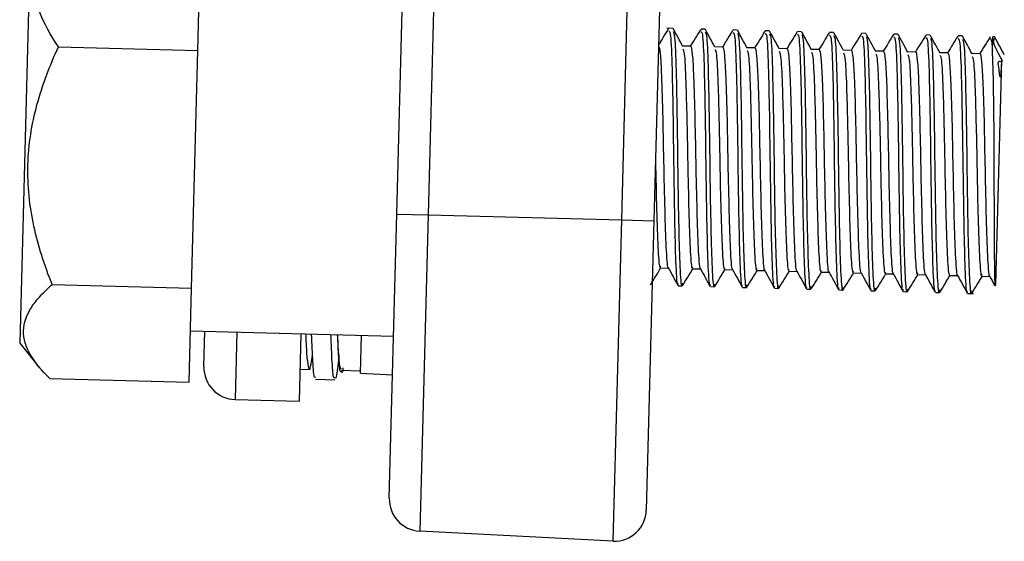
# Model space of a CAD drawing. Header units: millimetres. Extents: x -1263 to 1500, y -1080 to 1468.
# Tile 113 of 166: x 804 to 834, y -222 to -205. Entities that reach past the tile are written whole.
import ezdxf

# ---------------------------------------------------------------- set-up
doc = ezdxf.new("R2010")
doc.units = ezdxf.units.MM

msp = doc.modelspace()

# ---------------------------------------------------------------- linework, layer by layer
at = {"color": 7, "linetype": 'Continuous', "lineweight": 25}
for p, q in [((815.254, -211.424), (815.887, -187.223)), ((816.86, -187.3), (816.227, -211.45)), ((822.251, -211.608), (822.879, -187.616)), ((823.881, -187.59), (823.251, -211.634)), ((809.069, -206.339), (809.186, -201.868)), ((803.86, -202.804), (803.529, -215.438)), ((823.842, -205.647), (823.655, -205.642)), ((824.842, -205.673), (824.717, -205.67)), ((825.842, -205.699), (825.717, -205.696)), ((826.841, -205.726), (826.716, -205.722)), ((827.841, -205.752), (827.716, -205.749)), ((828.841, -205.778), (828.716, -205.775)), ((829.84, -205.804), (829.715, -205.801)), ((830.84, -205.83), (830.715, -205.827)), ((831.84, -205.857), (831.715, -205.853)), ((832.839, -205.883), (832.714, -205.879)), ((804.732, -206.226), (809.069, -206.339)), ((808.875, -213.731), (809.069, -206.339)), ((824.39, -206.203), (824.146, -206.197)), ((825.39, -206.229), (825.146, -206.223)), ((826.39, -206.255), (826.146, -206.249)), ((827.389, -206.281), (827.145, -206.275)), ((828.389, -206.308), (828.145, -206.301)), ((829.389, -206.334), (829.145, -206.327)), ((830.388, -206.36), (830.144, -206.354)), ((831.388, -206.386), (831.144, -206.38)), ((832.388, -206.412), (832.143, -206.406)), ((833.387, -206.439), (833.143, -206.432)), ((833.887, -213.613), (834.07, -206.634)), ((815.022, -220.264), (815.254, -211.424)), ((815.254, -211.424), (816.227, -211.45)), ((816.227, -211.45), (815.97, -221.289)), ((816.227, -211.45), (822.251, -211.608)), ((821.989, -221.604), (822.251, -211.608)), ((822.251, -211.608), (823.251, -211.634)), ((823.251, -211.634), (823.015, -220.631)), ((823.459, -213.098), (823.704, -213.105)), ((824.459, -213.125), (824.703, -213.131)), ((825.459, -213.151), (825.703, -213.157)), ((826.458, -213.177), (826.703, -213.183)), ((827.458, -213.203), (827.702, -213.209)), ((828.458, -213.229), (828.702, -213.236)), ((829.457, -213.255), (829.701, -213.262)), ((830.457, -213.282), (830.701, -213.288)), ((831.457, -213.308), (831.701, -213.314)), ((832.456, -213.334), (832.7, -213.34)), ((833.456, -213.36), (833.7, -213.367)), ((804.538, -213.617), (808.875, -213.731)), ((824.008, -213.654), (824.133, -213.657)), ((825.008, -213.68), (825.132, -213.684)), ((826.007, -213.707), (826.132, -213.71)), ((808.799, -216.651), (808.875, -213.731)), ((827.007, -213.733), (827.132, -213.736)), ((828.007, -213.759), (828.131, -213.762)), ((829.006, -213.785), (829.131, -213.788)), ((830.006, -213.811), (830.131, -213.815)), ((831.005, -213.837), (831.13, -213.841)), ((832.005, -213.864), (832.13, -213.867)), ((833.005, -213.89), (833.192, -213.895)), ((808.841, -215.058), (815.154, -215.223)), ((809.257, -216.169), (809.286, -215.069)), ((812.23, -217.247), (812.285, -215.148)), ((814.124, -216.37), (814.155, -215.197)), ((803.529, -215.438), (804.148, -216.205)), ((812.256, -216.247), (812.534, -216.255)), ((813.533, -216.281), (814.126, -216.296)), ((814.124, -216.37), (815.123, -216.423)), ((804.462, -216.537), (808.799, -216.651)), ((810.231, -217.195), (812.23, -217.247)), ((821.989, -221.604), (815.97, -221.289))]:
    msp.add_line(p, q, dxfattribs=at)
at = {"color": 250, "linetype": 'Continuous', "lineweight": 25}
for p, q in [((833.777, -206.34), (833.789, -205.908)), ((810.286, -215.095), (810.231, -217.195))]:
    msp.add_line(p, q, dxfattribs=at)
at = {"color": 7, "linetype": 'Continuous', "lineweight": 25, "flags": 128}
msp.add_lwpolyline([(812.726, -216.561), (813.026, -216.569), (813.325, -216.577)], dxfattribs=at)
at = {"color": 7, "linetype": 'Continuous', "lineweight": 25}
for centre, radius, start, end in [((833.781, -206.207), 0.3, 76.7113, 88.5), ((810.257, -216.195), 1, 178.5, 268.5), ((816.022, -220.29), 1, 178.5, 267), ((822.016, -220.604), 1, 268.5, 358.5)]:
    msp.add_arc(centre, radius, start, end, dxfattribs=at)
for points, knots in [([(804.732, -206.226), (804.489, -205.863), (804.285, -205.495), (804.075, -204.93), (804.021, -204.739), (803.951, -204.353), (803.936, -204.158), (803.951, -203.581), (804.044, -203.206), (804.282, -202.652), (804.378, -202.469), (804.596, -202.107), (804.718, -201.93), (804.849, -201.755)], [0, 0, 0, 0, 0.25, 0.25, 0.375, 0.375, 0.5, 0.5, 0.75, 0.75, 0.875, 0.875, 1, 1, 1, 1]), ([(823.707, -205.652), (823.652, -205.741), (823.548, -205.911), (823.444, -206.081), (823.394, -206.161)], [0, 0, 0, 0, 0.524756, 1, 1, 1, 1]), ([(823.715, -205.732), (823.731, -205.734), (823.771, -205.738), (823.812, -206.667), (823.844, -208.201), (823.866, -210.054), (823.895, -211.832), (823.93, -213.109), (823.971, -213.718), (824.004, -213.603), (824.01, -213.581)], [0, 0, 0, 0, 0.09752, 0.242572, 0.38708, 0.530947, 0.676549, 0.819976, 0.965633, 1, 1, 1, 1]), ([(823.851, -205.743), (823.866, -205.775), (823.905, -205.854), (823.942, -206.888), (823.974, -208.493), (823.995, -210.36), (824.025, -212.089), (824.063, -213.264), (824.105, -213.773), (824.139, -213.608), (824.146, -213.576)], [0, 0, 0, 0, 0.0994255, 0.2436865, 0.3889613, 0.532466, 0.6782281, 0.8217729, 0.9661077, 1, 1, 1, 1]), ([(824.152, -206.207), (824.102, -206.115), (824.002, -205.931), (823.902, -205.748), (823.852, -205.656)], [0, 0, 0, 0, 0.499933, 1, 1, 1, 1]), ([(824.707, -205.678), (824.652, -205.767), (824.545, -205.942), (824.437, -206.117), (824.384, -206.203)], [0, 0, 0, 0, 0.5094076, 1, 1, 1, 1]), ([(824.715, -205.758), (824.731, -205.76), (824.77, -205.764), (824.812, -206.693), (824.844, -208.227), (824.866, -210.08), (824.894, -211.858), (824.93, -213.136), (824.971, -213.744), (825.003, -213.629), (825.009, -213.607)], [0, 0, 0, 0, 0.09752, 0.242572, 0.38708, 0.530947, 0.676549, 0.819976, 0.965633, 1, 1, 1, 1]), ([(825.151, -206.233), (825.101, -206.141), (825.001, -205.958), (824.902, -205.774), (824.852, -205.682)], [0, 0, 0, 0, 0.499933, 1, 1, 1, 1]), ([(825.706, -205.705), (825.652, -205.794), (825.544, -205.968), (825.437, -206.143), (825.384, -206.229)], [0, 0, 0, 0, 0.5094076, 1, 1, 1, 1]), ([(826.151, -206.259), (826.101, -206.167), (826.001, -205.984), (825.901, -205.8), (825.851, -205.708)], [0, 0, 0, 0, 0.499933, 1, 1, 1, 1]), ([(826.706, -205.731), (826.651, -205.82), (826.544, -205.995), (826.436, -206.169), (826.384, -206.255)], [0, 0, 0, 0, 0.509408, 1, 1, 1, 1]), ([(827.151, -206.285), (827.101, -206.193), (827.001, -206.01), (826.901, -205.826), (826.851, -205.735)], [0, 0, 0, 0, 0.499933, 1, 1, 1, 1]), ([(827.706, -205.757), (827.651, -205.846), (827.544, -206.021), (827.436, -206.196), (827.383, -206.281)], [0, 0, 0, 0, 0.509408, 1, 1, 1, 1]), ([(828.15, -206.311), (828.1, -206.22), (828, -206.036), (827.901, -205.852), (827.851, -205.761)], [0, 0, 0, 0, 0.499933, 1, 1, 1, 1]), ([(824.85, -205.769), (824.866, -205.801), (824.904, -205.88), (824.941, -206.915), (824.974, -208.519), (824.994, -210.386), (825.024, -212.115), (825.063, -213.29), (825.105, -213.799), (825.139, -213.634), (825.145, -213.603)], [0, 0, 0, 0, 0.0994255, 0.2436865, 0.3889613, 0.532466, 0.6782281, 0.8217729, 0.9661077, 1, 1, 1, 1]), ([(825.714, -205.784), (825.73, -205.786), (825.77, -205.79), (825.811, -206.72), (825.843, -208.253), (825.865, -210.106), (825.894, -211.884), (825.93, -213.162), (825.97, -213.77), (826.003, -213.655), (826.009, -213.633)], [0, 0, 0, 0, 0.0975202, 0.2425715, 0.3870798, 0.5309469, 0.676549, 0.8199763, 0.9656326, 1, 1, 1, 1]), ([(825.85, -205.795), (825.866, -205.828), (825.904, -205.906), (825.941, -206.941), (825.973, -208.545), (825.994, -210.412), (826.024, -212.142), (826.063, -213.316), (826.105, -213.825), (826.139, -213.66), (826.145, -213.629)], [0, 0, 0, 0, 0.0994255, 0.2436865, 0.3889613, 0.532466, 0.6782281, 0.8217729, 0.9661077, 1, 1, 1, 1]), ([(826.714, -205.811), (826.73, -205.812), (826.77, -205.816), (826.811, -206.746), (826.843, -208.279), (826.865, -210.132), (826.894, -211.91), (826.929, -213.188), (826.97, -213.797), (827.003, -213.681), (827.009, -213.659)], [0, 0, 0, 0, 0.09752, 0.242572, 0.38708, 0.530947, 0.676549, 0.819976, 0.965633, 1, 1, 1, 1]), ([(826.85, -205.822), (826.865, -205.854), (826.904, -205.933), (826.941, -206.967), (826.973, -208.571), (826.994, -210.439), (827.024, -212.168), (827.062, -213.342), (827.104, -213.851), (827.138, -213.686), (827.145, -213.655)], [0, 0, 0, 0, 0.0994255, 0.2436865, 0.3889613, 0.532466, 0.6782281, 0.8217729, 0.9661077, 1, 1, 1, 1]), ([(827.714, -205.837), (827.73, -205.838), (827.769, -205.843), (827.811, -206.772), (827.843, -208.306), (827.865, -210.159), (827.893, -211.936), (827.929, -213.214), (827.97, -213.823), (828.002, -213.707), (828.008, -213.685)], [0, 0, 0, 0, 0.09752, 0.242572, 0.38708, 0.530947, 0.676549, 0.819976, 0.965633, 1, 1, 1, 1]), ([(827.849, -205.848), (827.865, -205.88), (827.903, -205.959), (827.94, -206.993), (827.973, -208.597), (827.993, -210.465), (828.023, -212.194), (828.062, -213.369), (828.104, -213.877), (828.138, -213.712), (828.144, -213.681)], [0, 0, 0, 0, 0.0994255, 0.2436865, 0.3889613, 0.532466, 0.6782281, 0.8217729, 0.9661077, 1, 1, 1, 1]), ([(828.705, -205.783), (828.651, -205.872), (828.543, -206.047), (828.436, -206.222), (828.383, -206.307)], [0, 0, 0, 0, 0.509408, 1, 1, 1, 1]), ([(828.713, -205.863), (828.729, -205.865), (828.769, -205.869), (828.81, -206.798), (828.842, -208.332), (828.864, -210.185), (828.893, -211.962), (828.929, -213.24), (828.969, -213.849), (829.002, -213.734), (829.008, -213.711)], [0, 0, 0, 0, 0.09752, 0.242572, 0.38708, 0.530947, 0.676549, 0.819976, 0.965633, 1, 1, 1, 1]), ([(828.849, -205.874), (828.865, -205.906), (828.903, -205.985), (828.94, -207.019), (828.972, -208.624), (828.993, -210.491), (829.023, -212.22), (829.062, -213.395), (829.104, -213.904), (829.138, -213.739), (829.144, -213.707)], [0, 0, 0, 0, 0.099425, 0.243686, 0.388961, 0.532466, 0.678228, 0.821773, 0.966108, 1, 1, 1, 1]), ([(829.15, -206.338), (829.1, -206.246), (829, -206.062), (828.9, -205.879), (828.85, -205.787)], [0, 0, 0, 0, 0.499933, 1, 1, 1, 1]), ([(829.705, -205.809), (829.65, -205.898), (829.543, -206.073), (829.435, -206.248), (829.383, -206.334)], [0, 0, 0, 0, 0.509408, 1, 1, 1, 1]), ([(829.713, -205.889), (829.729, -205.891), (829.769, -205.895), (829.81, -206.824), (829.842, -208.358), (829.864, -210.211), (829.893, -211.989), (829.928, -213.266), (829.969, -213.875), (830.002, -213.76), (830.008, -213.738)], [0, 0, 0, 0, 0.09752, 0.242572, 0.38708, 0.530947, 0.676549, 0.819976, 0.965633, 1, 1, 1, 1]), ([(829.849, -205.9), (829.864, -205.932), (829.903, -206.011), (829.94, -207.045), (829.972, -208.65), (829.993, -210.517), (830.023, -212.246), (830.061, -213.421), (830.103, -213.93), (830.137, -213.765), (830.144, -213.733)], [0, 0, 0, 0, 0.0994255, 0.2436865, 0.3889613, 0.532466, 0.6782281, 0.8217729, 0.9661077, 1, 1, 1, 1]), ([(830.15, -206.364), (830.1, -206.272), (830, -206.088), (829.9, -205.905), (829.85, -205.813)], [0, 0, 0, 0, 0.499933, 1, 1, 1, 1]), ([(830.705, -205.835), (830.65, -205.924), (830.542, -206.099), (830.435, -206.274), (830.382, -206.36)], [0, 0, 0, 0, 0.509408, 1, 1, 1, 1]), ([(830.713, -205.915), (830.729, -205.917), (830.768, -205.921), (830.81, -206.851), (830.842, -208.384), (830.864, -210.237), (830.892, -212.015), (830.928, -213.293), (830.969, -213.901), (831.001, -213.786), (831.007, -213.764)], [0, 0, 0, 0, 0.09752, 0.242572, 0.38708, 0.530947, 0.676549, 0.819976, 0.965633, 1, 1, 1, 1]), ([(830.848, -205.926), (830.864, -205.959), (830.902, -206.037), (830.939, -207.072), (830.972, -208.676), (830.992, -210.543), (831.022, -212.273), (831.061, -213.447), (831.103, -213.956), (831.137, -213.791), (831.143, -213.76)], [0, 0, 0, 0, 0.0994255, 0.2436865, 0.3889613, 0.532466, 0.6782281, 0.8217729, 0.9661077, 1, 1, 1, 1]), ([(831.149, -206.39), (831.099, -206.298), (830.999, -206.115), (830.9, -205.931), (830.85, -205.839)], [0, 0, 0, 0, 0.499933, 1, 1, 1, 1]), ([(831.704, -205.862), (831.65, -205.951), (831.542, -206.125), (831.435, -206.3), (831.382, -206.386)], [0, 0, 0, 0, 0.509408, 1, 1, 1, 1]), ([(831.712, -205.941), (831.728, -205.943), (831.768, -205.947), (831.809, -206.877), (831.841, -208.41), (831.863, -210.263), (831.892, -212.041), (831.928, -213.319), (831.968, -213.928), (832.001, -213.812), (832.007, -213.79)], [0, 0, 0, 0, 0.09752, 0.242572, 0.38708, 0.530947, 0.676549, 0.819976, 0.965633, 1, 1, 1, 1]), ([(831.848, -205.953), (831.864, -205.985), (831.902, -206.064), (831.939, -207.098), (831.971, -208.702), (831.992, -210.57), (832.022, -212.299), (832.061, -213.473), (832.103, -213.982), (832.137, -213.817), (832.143, -213.786)], [0, 0, 0, 0, 0.099425, 0.243686, 0.388961, 0.532466, 0.678228, 0.821773, 0.966108, 1, 1, 1, 1]), ([(832.149, -206.416), (832.099, -206.324), (831.999, -206.141), (831.899, -205.957), (831.849, -205.865)], [0, 0, 0, 0, 0.499933, 1, 1, 1, 1]), ([(832.704, -205.888), (832.649, -205.977), (832.542, -206.152), (832.434, -206.326), (832.382, -206.412)], [0, 0, 0, 0, 0.509408, 1, 1, 1, 1]), ([(832.712, -205.968), (832.728, -205.969), (832.768, -205.974), (832.809, -206.903), (832.841, -208.437), (832.863, -210.289), (832.892, -212.067), (832.927, -213.345), (832.968, -213.954), (833.001, -213.838), (833.007, -213.816)], [0, 0, 0, 0, 0.09752, 0.242572, 0.38708, 0.530947, 0.676549, 0.819976, 0.965633, 1, 1, 1, 1]), ([(832.848, -205.979), (832.863, -206.011), (832.902, -206.09), (832.939, -207.124), (832.971, -208.728), (832.991, -210.596), (833.022, -212.325), (833.06, -213.499), (833.102, -214.008), (833.136, -213.843), (833.143, -213.812)], [0, 0, 0, 0, 0.0994255, 0.2436865, 0.3889613, 0.532466, 0.6782281, 0.8217729, 0.9661077, 1, 1, 1, 1]), ([(833.149, -206.442), (833.099, -206.35), (832.999, -206.167), (832.899, -205.983), (832.849, -205.892)], [0, 0, 0, 0, 0.499933, 1, 1, 1, 1]), ([(833.704, -205.914), (833.649, -206.003), (833.541, -206.178), (833.434, -206.353), (833.381, -206.438)], [0, 0, 0, 0, 0.509408, 1, 1, 1, 1]), ([(833.702, -205.973), (833.722, -205.962), (833.75, -205.946), (833.771, -206.247), (833.777, -206.34)], [0, 0, 0, 0, 0.69266, 1, 1, 1, 1]), ([(833.852, -205.96), (833.859, -205.959), (833.895, -205.956), (833.677, -205.974), (834.185, -206.8), (833.904, -206.575), (833.975, -206.883), (833.985, -207.01), (833.996, -207.083), (834.003, -207.122), (834.008, -207.142), (834.012, -207.153), (834.015, -207.158), (834.017, -207.161), (834.019, -207.162), (834.022, -207.163), (834.029, -207.155), (834.043, -207.097), (834.061, -206.895), (834.066, -206.745), (834.07, -206.634)], [0, 0, 0, 0, 0.069314, 0.371186, 0.44602, 0.585797, 0.660305, 0.697537, 0.716155, 0.725472, 0.730145, 0.732502, 0.733428, 0.734362, 0.73519, 0.736624, 0.740462, 0.756636, 0.820662, 1, 1, 1, 1]), ([(834.148, -206.468), (834.098, -206.377), (833.998, -206.193), (833.898, -206.01), (833.849, -205.918)], [0, 0, 0, 0, 0.499933, 1, 1, 1, 1]), ([(804.538, -213.617), (804.301, -213.021), (804.104, -212.416), (803.904, -211.486), (803.853, -211.172), (803.789, -210.536), (803.777, -210.213), (803.802, -209.26), (803.902, -208.637), (804.149, -207.718), (804.249, -207.413), (804.473, -206.813), (804.598, -206.517), (804.732, -206.226)], [0, 0, 0, 0, 0.25, 0.25, 0.375, 0.375, 0.5, 0.5, 0.75, 0.75, 0.875, 0.875, 1, 1, 1, 1]), ([(823.394, -206.178), (823.412, -206.233), (823.449, -206.345), (823.491, -207.135), (823.527, -208.391), (823.555, -209.989), (823.59, -211.532), (823.63, -212.621), (823.669, -213.148), (823.697, -213.076), (823.698, -213.072)], [0, 0, 0, 0, 0.121948, 0.243931, 0.393033, 0.541472, 0.691704, 0.83969, 0.989977, 1, 1, 1, 1]), ([(824.15, -206.282), (824.166, -206.31), (824.204, -206.378), (824.242, -207.219), (824.276, -208.414), (824.295, -209.388), (824.314, -210.429), (824.34, -211.551), (824.38, -212.652), (824.423, -213.18), (824.455, -213.08), (824.461, -213.061)], [0, 0, 0, 0, 0.100078, 0.247675, 0.371863, 0.495257, 0.520096, 0.669064, 0.815804, 0.964827, 1, 1, 1, 1]), ([(824.39, -206.205), (824.391, -206.205), (824.411, -206.192), (824.448, -206.399), (824.491, -207.152), (824.526, -208.42), (824.555, -210.015), (824.59, -211.558), (824.63, -212.647), (824.669, -213.174), (824.696, -213.103), (824.698, -213.098)], [0, 0, 0, 0, 0.006661, 0.127797, 0.248967, 0.397076, 0.544527, 0.693758, 0.840758, 0.990044, 1, 1, 1, 1]), ([(825.15, -206.308), (825.165, -206.336), (825.203, -206.404), (825.242, -207.245), (825.275, -208.44), (825.294, -209.414), (825.313, -210.455), (825.34, -211.577), (825.38, -212.679), (825.422, -213.206), (825.455, -213.106), (825.461, -213.087)], [0, 0, 0, 0, 0.100078, 0.247675, 0.371863, 0.495257, 0.520096, 0.669064, 0.815804, 0.964827, 1, 1, 1, 1]), ([(825.39, -206.232), (825.391, -206.231), (825.411, -206.218), (825.447, -206.426), (825.491, -207.178), (825.526, -208.446), (825.555, -210.041), (825.589, -211.584), (825.63, -212.674), (825.668, -213.201), (825.696, -213.129), (825.698, -213.124)], [0, 0, 0, 0, 0.006661, 0.127797, 0.248967, 0.397076, 0.544527, 0.693758, 0.840758, 0.990044, 1, 1, 1, 1]), ([(826.149, -206.334), (826.165, -206.362), (826.203, -206.43), (826.241, -207.271), (826.275, -208.466), (826.294, -209.44), (826.313, -210.481), (826.339, -211.603), (826.379, -212.705), (826.422, -213.232), (826.454, -213.132), (826.46, -213.113)], [0, 0, 0, 0, 0.100078, 0.247675, 0.371863, 0.495257, 0.520096, 0.669064, 0.815804, 0.964827, 1, 1, 1, 1]), ([(826.39, -206.258), (826.391, -206.257), (826.411, -206.244), (826.447, -206.452), (826.49, -207.204), (826.526, -208.473), (826.554, -210.067), (826.589, -211.611), (826.629, -212.7), (826.668, -213.227), (826.696, -213.155), (826.697, -213.151)], [0, 0, 0, 0, 0.0066613, 0.1277966, 0.2489671, 0.3970758, 0.5445268, 0.6937579, 0.8407575, 0.9900443, 1, 1, 1, 1]), ([(827.149, -206.361), (827.164, -206.388), (827.203, -206.456), (827.241, -207.297), (827.275, -208.493), (827.294, -209.466), (827.313, -210.507), (827.339, -211.629), (827.379, -212.731), (827.422, -213.258), (827.454, -213.158), (827.46, -213.139)], [0, 0, 0, 0, 0.100078, 0.247675, 0.371863, 0.495257, 0.520096, 0.669064, 0.815804, 0.964827, 1, 1, 1, 1]), ([(827.389, -206.284), (827.39, -206.283), (827.41, -206.27), (827.447, -206.478), (827.49, -207.231), (827.525, -208.499), (827.554, -210.093), (827.589, -211.637), (827.629, -212.726), (827.668, -213.253), (827.695, -213.181), (827.697, -213.177)], [0, 0, 0, 0, 0.0066613, 0.1277966, 0.2489671, 0.3970758, 0.5445268, 0.6937579, 0.8407575, 0.9900443, 1, 1, 1, 1]), ([(828.389, -206.31), (828.39, -206.31), (828.41, -206.296), (828.446, -206.504), (828.49, -207.257), (828.525, -208.525), (828.554, -210.119), (828.588, -211.663), (828.629, -212.752), (828.667, -213.279), (828.695, -213.207), (828.697, -213.203)], [0, 0, 0, 0, 0.006661, 0.127797, 0.248967, 0.397076, 0.544527, 0.693758, 0.840758, 0.990044, 1, 1, 1, 1]), ([(829.389, -206.336), (829.39, -206.336), (829.41, -206.323), (829.446, -206.53), (829.489, -207.283), (829.525, -208.551), (829.553, -210.146), (829.588, -211.689), (829.628, -212.778), (829.667, -213.305), (829.695, -213.234), (829.696, -213.229)], [0, 0, 0, 0, 0.006661, 0.127797, 0.248967, 0.397076, 0.544527, 0.693758, 0.840758, 0.990044, 1, 1, 1, 1]), ([(830.388, -206.363), (830.389, -206.362), (830.409, -206.349), (830.446, -206.557), (830.489, -207.309), (830.524, -208.577), (830.553, -210.172), (830.588, -211.715), (830.628, -212.804), (830.667, -213.331), (830.694, -213.26), (830.696, -213.255)], [0, 0, 0, 0, 0.006661, 0.127797, 0.248967, 0.397076, 0.544527, 0.693758, 0.840758, 0.990044, 1, 1, 1, 1]), ([(833.874, -213.643), (833.872, -213.652), (833.865, -213.689), (833.854, -213.347), (833.846, -212.633), (833.841, -211.571), (833.836, -210.337), (833.833, -209.066), (833.823, -208.076), (833.812, -207.376), (833.801, -206.805), (833.786, -206.516), (833.777, -206.34)], [0, 0, 0, 0, 0.037857, 0.1567396, 0.2796483, 0.4039725, 0.5314322, 0.6519129, 0.7723776, 0.8363896, 0.9004009, 1, 1, 1, 1]), ([(828.149, -206.387), (828.164, -206.414), (828.202, -206.482), (828.241, -207.323), (828.274, -208.519), (828.293, -209.493), (828.312, -210.534), (828.339, -211.655), (828.378, -212.757), (828.421, -213.284), (828.454, -213.185), (828.46, -213.166)], [0, 0, 0, 0, 0.100078, 0.247675, 0.371863, 0.495257, 0.520096, 0.669064, 0.815804, 0.964827, 1, 1, 1, 1]), ([(829.148, -206.413), (829.164, -206.44), (829.202, -206.509), (829.24, -207.35), (829.274, -208.545), (829.293, -209.519), (829.312, -210.56), (829.338, -211.681), (829.378, -212.783), (829.421, -213.311), (829.453, -213.211), (829.459, -213.192)], [0, 0, 0, 0, 0.100078, 0.247675, 0.371863, 0.495257, 0.520096, 0.669064, 0.815804, 0.964827, 1, 1, 1, 1]), ([(830.148, -206.439), (830.163, -206.467), (830.202, -206.535), (830.24, -207.376), (830.274, -208.571), (830.293, -209.545), (830.312, -210.586), (830.338, -211.708), (830.378, -212.81), (830.421, -213.337), (830.453, -213.237), (830.459, -213.218)], [0, 0, 0, 0, 0.100078, 0.247675, 0.371863, 0.495257, 0.520096, 0.669064, 0.815804, 0.964827, 1, 1, 1, 1]), ([(831.148, -206.465), (831.163, -206.493), (831.201, -206.561), (831.24, -207.402), (831.273, -208.597), (831.292, -209.571), (831.311, -210.612), (831.338, -211.734), (831.377, -212.836), (831.42, -213.363), (831.453, -213.263), (831.459, -213.244)], [0, 0, 0, 0, 0.100078, 0.247675, 0.371863, 0.495257, 0.520096, 0.669064, 0.815804, 0.964827, 1, 1, 1, 1]), ([(831.388, -206.389), (831.389, -206.388), (831.409, -206.375), (831.445, -206.583), (831.489, -207.335), (831.524, -208.603), (831.552, -210.198), (831.587, -211.741), (831.628, -212.831), (831.666, -213.358), (831.694, -213.286), (831.696, -213.281)], [0, 0, 0, 0, 0.006661, 0.127797, 0.248967, 0.397076, 0.544527, 0.693758, 0.840758, 0.990044, 1, 1, 1, 1]), ([(832.147, -206.492), (832.163, -206.519), (832.201, -206.587), (832.239, -207.428), (832.273, -208.623), (832.292, -209.597), (832.311, -210.638), (832.337, -211.76), (832.377, -212.862), (832.42, -213.389), (832.452, -213.289), (832.458, -213.27)], [0, 0, 0, 0, 0.100078, 0.247675, 0.371863, 0.495257, 0.520096, 0.669064, 0.815804, 0.964827, 1, 1, 1, 1]), ([(832.388, -206.415), (832.389, -206.414), (832.409, -206.401), (832.445, -206.609), (832.488, -207.361), (832.523, -208.63), (832.552, -210.224), (832.587, -211.768), (832.627, -212.857), (832.666, -213.384), (832.694, -213.312), (832.695, -213.308)], [0, 0, 0, 0, 0.006661, 0.127797, 0.248967, 0.397076, 0.544527, 0.693758, 0.840758, 0.990044, 1, 1, 1, 1]), ([(833.147, -206.518), (833.162, -206.545), (833.201, -206.613), (833.239, -207.454), (833.272, -208.65), (833.292, -209.623), (833.311, -210.664), (833.337, -211.786), (833.377, -212.888), (833.42, -213.415), (833.452, -213.316), (833.458, -213.296)], [0, 0, 0, 0, 0.100078, 0.247675, 0.371863, 0.495257, 0.520096, 0.669064, 0.815804, 0.964827, 1, 1, 1, 1]), ([(833.387, -206.441), (833.388, -206.44), (833.408, -206.427), (833.445, -206.635), (833.488, -207.388), (833.523, -208.656), (833.552, -210.25), (833.587, -211.794), (833.627, -212.883), (833.666, -213.41), (833.693, -213.338), (833.695, -213.334)], [0, 0, 0, 0, 0.006661, 0.127797, 0.248967, 0.397076, 0.544527, 0.693758, 0.840758, 0.990044, 1, 1, 1, 1]), ([(823.301, -209.707), (823.303, -209.794), (823.314, -210.403), (823.34, -211.524), (823.38, -212.626), (823.423, -213.154), (823.455, -213.054), (823.461, -213.035)], [0, 0, 0, 0, 0.04921, 0.344347, 0.63507, 0.930316, 1, 1, 1, 1]), ([(823.143, -213.623), (823.198, -213.534), (823.307, -213.356), (823.417, -213.178), (823.471, -213.089)], [0, 0, 0, 0, 0.500067, 1, 1, 1, 1]), ([(823.698, -213.095), (823.748, -213.186), (823.848, -213.37), (823.948, -213.554), (823.998, -213.645)], [0, 0, 0, 0, 0.4999331, 1, 1, 1, 1]), ([(824.143, -213.649), (824.198, -213.56), (824.307, -213.382), (824.416, -213.204), (824.471, -213.115)], [0, 0, 0, 0, 0.500067, 1, 1, 1, 1]), ([(824.698, -213.121), (824.748, -213.213), (824.848, -213.396), (824.948, -213.58), (824.997, -213.672)], [0, 0, 0, 0, 0.499933, 1, 1, 1, 1]), ([(825.142, -213.675), (825.197, -213.586), (825.307, -213.408), (825.416, -213.23), (825.471, -213.141)], [0, 0, 0, 0, 0.500067, 1, 1, 1, 1]), ([(825.697, -213.147), (825.747, -213.239), (825.847, -213.422), (825.947, -213.606), (825.997, -213.698)], [0, 0, 0, 0, 0.499933, 1, 1, 1, 1]), ([(826.142, -213.701), (826.197, -213.612), (826.306, -213.434), (826.416, -213.256), (826.47, -213.167)], [0, 0, 0, 0, 0.500067, 1, 1, 1, 1]), ([(826.697, -213.173), (826.747, -213.265), (826.847, -213.449), (826.947, -213.632), (826.997, -213.724)], [0, 0, 0, 0, 0.499933, 1, 1, 1, 1]), ([(827.142, -213.728), (827.196, -213.639), (827.306, -213.461), (827.415, -213.282), (827.47, -213.193)], [0, 0, 0, 0, 0.500067, 1, 1, 1, 1]), ([(827.697, -213.199), (827.747, -213.291), (827.847, -213.475), (827.946, -213.658), (827.996, -213.75)], [0, 0, 0, 0, 0.499933, 1, 1, 1, 1]), ([(828.141, -213.754), (828.196, -213.665), (828.306, -213.487), (828.415, -213.309), (828.47, -213.22)], [0, 0, 0, 0, 0.500067, 1, 1, 1, 1]), ([(828.696, -213.226), (828.746, -213.317), (828.846, -213.501), (828.946, -213.684), (828.996, -213.776)], [0, 0, 0, 0, 0.499933, 1, 1, 1, 1]), ([(829.141, -213.78), (829.196, -213.691), (829.305, -213.513), (829.415, -213.335), (829.469, -213.246)], [0, 0, 0, 0, 0.500067, 1, 1, 1, 1]), ([(829.696, -213.252), (829.746, -213.344), (829.846, -213.527), (829.946, -213.711), (829.996, -213.802)], [0, 0, 0, 0, 0.499933, 1, 1, 1, 1]), ([(830.141, -213.806), (830.195, -213.717), (830.305, -213.539), (830.414, -213.361), (830.469, -213.272)], [0, 0, 0, 0, 0.500067, 1, 1, 1, 1]), ([(830.696, -213.278), (830.746, -213.37), (830.846, -213.553), (830.945, -213.737), (830.995, -213.829)], [0, 0, 0, 0, 0.499933, 1, 1, 1, 1]), ([(831.14, -213.832), (831.195, -213.743), (831.304, -213.565), (831.414, -213.387), (831.469, -213.298)], [0, 0, 0, 0, 0.500067, 1, 1, 1, 1]), ([(831.695, -213.304), (831.745, -213.396), (831.845, -213.579), (831.945, -213.763), (831.995, -213.855)], [0, 0, 0, 0, 0.499933, 1, 1, 1, 1]), ([(832.14, -213.859), (832.195, -213.769), (832.304, -213.591), (832.414, -213.413), (832.468, -213.324)], [0, 0, 0, 0, 0.500067, 1, 1, 1, 1]), ([(832.695, -213.33), (832.745, -213.422), (832.845, -213.606), (832.945, -213.789), (832.995, -213.881)], [0, 0, 0, 0, 0.499933, 1, 1, 1, 1]), ([(833.14, -213.885), (833.194, -213.796), (833.304, -213.618), (833.413, -213.44), (833.468, -213.351)], [0, 0, 0, 0, 0.500067, 1, 1, 1, 1]), ([(833.695, -213.356), (833.745, -213.448), (833.798, -213.547), (833.852, -213.646), (833.856, -213.653)], [0, 0, 0, 0, 0.929466, 1, 1, 1, 1]), ([(804.462, -216.537), (804.215, -216.298), (804.009, -216.056), (803.794, -215.684), (803.738, -215.56), (803.664, -215.307), (803.647, -215.179), (803.657, -214.802), (803.746, -214.558), (803.98, -214.198), (804.074, -214.079), (804.289, -213.845), (804.409, -213.73), (804.538, -213.617)], [0, 0, 0, 0, 0.25, 0.25, 0.375, 0.375, 0.5, 0.5, 0.75, 0.75, 0.875, 0.875, 1, 1, 1, 1]), ([(812.421, -215.151), (812.425, -215.258), (812.44, -215.634), (812.473, -216.047), (812.52, -216.298), (812.574, -216.231), (812.616, -215.935), (812.636, -215.793)], [0, 0, 0, 0, 0.091942, 0.323839, 0.555738, 0.787635, 1, 1, 1, 1]), ([(812.727, -216.5), (812.717, -216.511), (812.684, -216.542), (812.645, -216.088), (812.62, -215.463), (812.608, -215.156)], [0, 0, 0, 0, 0.204978, 0.60924, 1, 1, 1, 1]), ([(813.534, -216.244), (813.523, -216.245), (813.493, -216.249), (813.456, -215.864), (813.43, -215.47), (813.419, -215.181), (813.419, -215.178)], [0, 0, 0, 0, 0.244806, 0.619863, 0.994918, 1, 1, 1, 1]), ([(813.455, -215.817), (813.448, -215.896), (813.411, -216.277), (813.367, -216.559), (813.337, -216.526), (813.327, -216.516)], [0, 0, 0, 0, 0.148177, 0.718254, 1, 1, 1, 1]), ([(813.583, -216.205), (813.576, -216.253), (813.557, -216.389), (813.541, -216.35), (813.532, -216.325)], [0, 0, 0, 0, 0.353928, 1, 1, 1, 1])]:
    msp.add_open_spline(points, degree=3, knots=knots, dxfattribs=at)
at = {"color": 250, "linetype": 'Continuous', "lineweight": 25}
for points, knots in [([(813.327, -216.516), (813.316, -216.526), (813.284, -216.558), (813.245, -216.104), (813.22, -215.479), (813.208, -215.172)], [0, 0, 0, 0, 0.20453, 0.609011, 1, 1, 1, 1]), ([(813.532, -216.325), (813.521, -216.334), (813.489, -216.363), (813.451, -215.967), (813.427, -215.424), (813.416, -215.177)], [0, 0, 0, 0, 0.213463, 0.642968, 1, 1, 1, 1])]:
    msp.add_open_spline(points, degree=3, knots=knots, dxfattribs=at)

doc.saveas('drawing.dxf')
